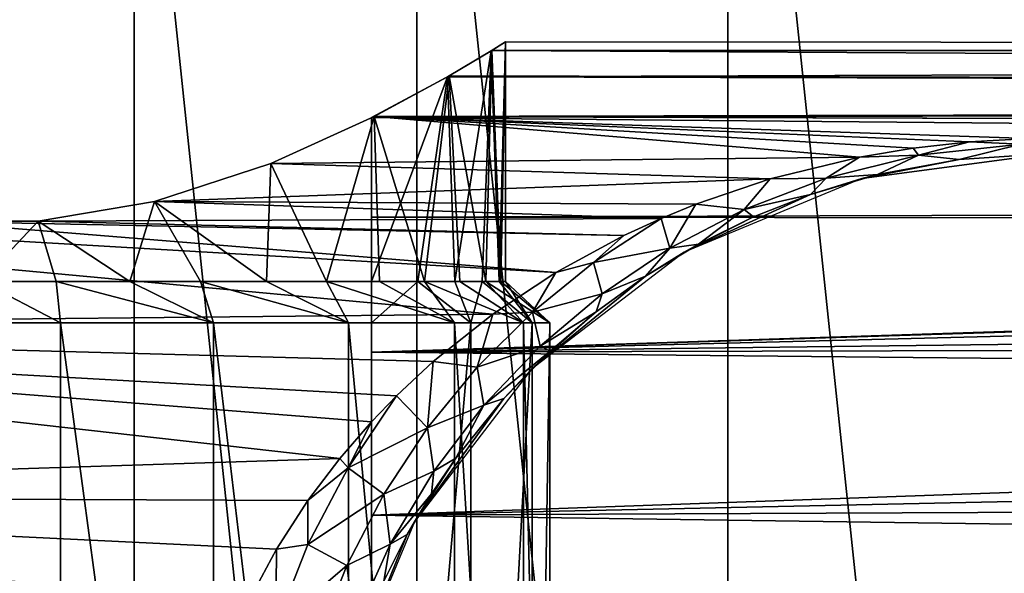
# Model space of a CAD drawing. Header units: millimetres. Extents: x -119 to 118, y -85 to 1160.
# Tile 4 of 49: x -98 to -76, y 7 to 19. Entities that reach past the tile are written whole.
import ezdxf

# ---------------------------------------------------------------- set-up
doc = ezdxf.new("R2010")
doc.units = ezdxf.units.MM
doc.header["$LTSCALE"] = 50.062222
for name, color, linetype in [('1', 7, 'CONTINUOUS'), ('26', 7, 'CONTINUOUS'), ('31', 7, 'CONTINUOUS'), ('33', 7, 'CONTINUOUS'), ('34', 7, 'CONTINUOUS'), ('35', 7, 'CONTINUOUS'), ('48', 7, 'CONTINUOUS'), ('6', 7, 'CONTINUOUS')]:
    doc.layers.add(name, color=color, linetype=linetype)

msp = doc.modelspace()

# ---------------------------------------------------------------- linework, layer by layer
at = {"layer": '1', "color": 7, "linetype": 'CONTINUOUS', "true_color": 0xe0f2ff}
for points in [[(-87.25, 19, 0.038), (-87.572, 18.802, 2.732), (98, 18.861, 2.29), (-87.25, 19, 0.038)], [(-87.554, 18.813, -2.656), (-87.25, 19, 0.038), (98, 18.861, -2.29), (-87.554, 18.813, -2.656)], [(98, 18.861, -2.29), (-87.25, 19, 0.038), (98, 18.861, 2.29), (98, 18.861, -2.29)], [(-87.572, 18.802, 2.732), (-88.553, 18.222, 5.378), (98, 18.861, 2.29), (-87.572, 18.802, 2.732)], [(98, 18.861, 2.29), (-88.553, 18.222, 5.378), (98, 17.765, 6.738), (98, 18.861, 2.29)], [(-88.516, 18.242, -5.305), (-87.554, 18.813, -2.656), (98, 17.765, -6.738), (-88.516, 18.242, -5.305)], [(98, 17.765, -6.738), (-87.554, 18.813, -2.656), (98, 18.861, -2.29), (98, 17.765, -6.738)], [(-88.553, 18.222, 5.378), (-90.25, 17.306, 7.842), (98, 17.765, 6.738), (-88.553, 18.222, 5.378)], [(-90.192, 17.332, -7.777), (-88.516, 18.242, -5.305), (98, 17.765, -6.738), (-90.192, 17.332, -7.777)], [(98, 17.765, 6.738), (-90.25, 17.306, 7.842), (98, 15.636, 10.794), (98, 17.765, 6.738)], [(75.707, 16.829, -8.819), (-90.192, 17.332, -7.777), (98, 17.765, -6.738), (75.707, 16.829, -8.819)], [(-92.505, 16.28, -9.792), (-90.192, 17.332, -7.777), (-79.32, 16.42, -9.559), (-92.505, 16.28, -9.792)], [(-90.25, 17.306, 7.842), (-90.25, 15.073, 11.566), (98, 15.636, 10.794), (-90.25, 17.306, 7.842)], [(-79.32, 16.42, -9.559), (-90.192, 17.332, -7.777), (-78.121, 16.624, -9.2), (-79.32, 16.42, -9.559)], [(-78.121, 16.624, -9.2), (-90.192, 17.332, -7.777), (-76.853, 16.762, -8.946), (-78.121, 16.624, -9.2)], [(-76.853, 16.762, -8.946), (-90.192, 17.332, -7.777), (-75.527, 16.834, -8.811), (-76.853, 16.762, -8.946)], [(-75.527, 16.834, -8.811), (-90.192, 17.332, -7.777), (74.381, 16.83, -8.818), (-75.527, 16.834, -8.811)], [(74.381, 16.83, -8.818), (-90.192, 17.332, -7.777), (75.707, 16.829, -8.819), (74.381, 16.83, -8.818)], [(-81.319, 15.932, -10.353), (-92.505, 16.28, -9.792), (-79.32, 16.42, -9.559), (-81.319, 15.932, -10.353)], [(-95.116, 15.428, -11.089), (-92.505, 16.28, -9.792), (-81.319, 15.932, -10.353), (-95.116, 15.428, -11.089)], [(-82.989, 15.363, -11.179), (-95.116, 15.428, -11.089), (-81.319, 15.932, -10.353), (-82.989, 15.363, -11.179)], [(-117, 15.637, -10.793), (-100.282, 14.986, -11.68), (-86.125, 13.832, -13.026), (-117, 15.637, -10.793)], [(-117, 12.599, -14.222), (-117, 15.637, -10.793), (-87.531, 12.904, -13.946), (-117, 12.599, -14.222)], [(-87.531, 12.904, -13.946), (-117, 15.637, -10.793), (-86.125, 13.832, -13.026), (-87.531, 12.904, -13.946)], [(-90.25, 15.073, 11.566), (0, 15, 11.662), (98, 15.636, 10.794), (-90.25, 15.073, 11.566)], [(-97.719, 14.986, -11.68), (-95.116, 15.428, -11.089), (-83.767, 15.043, -11.606), (-97.719, 14.986, -11.68)], [(-83.767, 15.043, -11.606), (-95.116, 15.428, -11.089), (-82.989, 15.363, -11.179), (-83.767, 15.043, -11.606)], [(-84.597, 14.66, -12.086), (-97.719, 14.986, -11.68), (-83.767, 15.043, -11.606), (-84.597, 14.66, -12.086)], [(-90.25, 12.052, 14.688), (0, 15, 11.662), (-90.25, 15.073, 11.566), (-90.25, 12.052, 14.688)], [(-2.247, 14.829, 11.878), (0, 15, 11.662), (-90.25, 12.052, 14.688), (-2.247, 14.829, 11.878)], [(-100.282, 14.986, -11.68), (-97.719, 14.986, -11.68), (-84.597, 14.66, -12.086), (-100.282, 14.986, -11.68)], [(-86.125, 13.832, -13.026), (-100.282, 14.986, -11.68), (-84.597, 14.66, -12.086), (-86.125, 13.832, -13.026)], [(-4.724, 14.216, 12.606), (-2.247, 14.829, 11.878), (-90.25, 12.052, 14.688), (-4.724, 14.216, 12.606)], [(-7.294, 13.066, 13.794), (-4.724, 14.216, 12.606), (-90.25, 12.052, 14.688), (-7.294, 13.066, 13.794)], [(-8.584, 12.256, 14.519), (-7.294, 13.066, 13.794), (-90.25, 12.052, 14.688), (-8.584, 12.256, 14.519)], [(-88.872, 11.837, -14.862), (-117, 12.599, -14.222), (-87.531, 12.904, -13.946), (-88.872, 11.837, -14.862)], [(-117, 8.83, -16.824), (-117, 12.599, -14.222), (-90.965, 9.668, -16.357), (-117, 8.83, -16.824)], [(-90.965, 9.668, -16.357), (-117, 12.599, -14.222), (-90.256, 10.491, -15.841), (-90.965, 9.668, -16.357)], [(-90.256, 10.491, -15.841), (-117, 12.599, -14.222), (-89.692, 11.072, -15.44), (-90.256, 10.491, -15.841)], [(-89.692, 11.072, -15.44), (-117, 12.599, -14.222), (-88.872, 11.837, -14.862), (-89.692, 11.072, -15.44)], [(-9.856, 11.257, 15.306), (-8.584, 12.256, 14.519), (-90.25, 12.052, 14.688), (-9.856, 11.257, 15.306)], [(-90.25, 8.4, 17.042), (-9.856, 11.257, 15.306), (-90.25, 12.052, 14.688), (-90.25, 8.4, 17.042)], [(-11.056, 10.084, 16.103), (-9.856, 11.257, 15.306), (-90.25, 8.4, 17.042), (-11.056, 10.084, 16.103)], [(-12.14, 8.74, 16.87), (-11.056, 10.084, 16.103), (-90.25, 8.4, 17.042), (-12.14, 8.74, 16.87)], [(-91.681, 8.728, -16.877), (-117, 8.83, -16.824), (-90.965, 9.668, -16.357), (-91.681, 8.728, -16.877)], [(-117, 4.547, -18.448), (-117, 8.83, -16.824), (-93.638, 4.929, -18.349), (-117, 4.547, -18.448)], [(-93.638, 4.929, -18.349), (-117, 8.83, -16.824), (-93.052, 6.378, -17.897), (-93.638, 4.929, -18.349)], [(-93.052, 6.378, -17.897), (-117, 8.83, -16.824), (-92.378, 7.635, -17.398), (-93.052, 6.378, -17.897)], [(-92.378, 7.635, -17.398), (-117, 8.83, -16.824), (-91.681, 8.728, -16.877), (-92.378, 7.635, -17.398)], [(-13.056, 7.311, 17.537), (-12.14, 8.74, 16.87), (-90.25, 8.4, 17.042), (-13.056, 7.311, 17.537)], [(-90.25, 4.311, 18.504), (-13.056, 7.311, 17.537), (-90.25, 8.4, 17.042), (-90.25, 4.311, 18.504)], [(-13.786, 5.834, 18.082), (-13.056, 7.311, 17.537), (-90.25, 4.311, 18.504), (-13.786, 5.834, 18.082)]]:
    msp.add_3dface(points, dxfattribs=at)
at = {"layer": '26', "color": 7, "linetype": 'CONTINUOUS', "true_color": 0xe0f2ff}
for points in [[(-76.853, 16.762, -8.946), (-75.527, 16.834, -8.811), (-75.699, 16.714, -9.066), (-76.853, 16.762, -8.946)], [(-79.32, 16.42, -9.559), (-78.121, 16.624, -9.2), (-77.998, 16.461, -9.552), (-79.32, 16.42, -9.559)], [(-78.121, 16.624, -9.2), (-76.853, 16.762, -8.946), (-77.998, 16.461, -9.552), (-78.121, 16.624, -9.2)], [(-76.853, 16.762, -8.946), (-75.699, 16.714, -9.066), (-77.998, 16.461, -9.552), (-76.853, 16.762, -8.946)], [(-75.699, 16.714, -9.066), (-77.085, 16.368, -10.479), (-77.998, 16.461, -9.552), (-75.699, 16.714, -9.066)], [(-75.075, 16.5, -10.188), (-77.085, 16.368, -10.479), (-75.699, 16.714, -9.066), (-75.075, 16.5, -10.188)], [(-81.319, 15.932, -10.353), (-79.32, 16.42, -9.559), (-80.065, 15.95, -10.471), (-81.319, 15.932, -10.353)], [(-79.32, 16.42, -9.559), (-77.998, 16.461, -9.552), (-80.065, 15.95, -10.471), (-79.32, 16.42, -9.559)], [(-77.998, 16.461, -9.552), (-78.919, 16.028, -11.188), (-80.065, 15.95, -10.471), (-77.998, 16.461, -9.552)], [(-77.085, 16.368, -10.479), (-78.919, 16.028, -11.188), (-77.998, 16.461, -9.552), (-77.085, 16.368, -10.479)], [(-82.989, 15.363, -11.179), (-81.319, 15.932, -10.353), (-81.906, 15.246, -11.616), (-82.989, 15.363, -11.179)], [(-81.319, 15.932, -10.353), (-80.065, 15.95, -10.471), (-81.906, 15.246, -11.616), (-81.319, 15.932, -10.353)], [(-80.065, 15.95, -10.471), (-80.421, 15.584, -12.033), (-81.906, 15.246, -11.616), (-80.065, 15.95, -10.471)], [(-78.919, 16.028, -11.188), (-80.421, 15.584, -12.033), (-80.065, 15.95, -10.471), (-78.919, 16.028, -11.188)], [(-80.421, 15.584, -12.033), (-81.694, 15.081, -12.897), (-81.906, 15.246, -11.616), (-80.421, 15.584, -12.033)], [(-83.767, 15.043, -11.606), (-82.989, 15.363, -11.179), (-83.569, 14.379, -12.866), (-83.767, 15.043, -11.606)], [(-82.989, 15.363, -11.179), (-81.906, 15.246, -11.616), (-83.569, 14.379, -12.866), (-82.989, 15.363, -11.179)], [(-81.906, 15.246, -11.616), (-82.931, 14.469, -13.842), (-83.569, 14.379, -12.866), (-81.906, 15.246, -11.616)], [(-81.694, 15.081, -12.897), (-82.931, 14.469, -13.842), (-81.906, 15.246, -11.616), (-81.694, 15.081, -12.897)], [(-84.597, 14.66, -12.086), (-83.767, 15.043, -11.606), (-85.278, 14.058, -12.808), (-84.597, 14.66, -12.086)], [(-83.767, 15.043, -11.606), (-83.569, 14.379, -12.866), (-85.278, 14.058, -12.808), (-83.767, 15.043, -11.606)], [(-86.125, 13.832, -13.026), (-84.597, 14.66, -12.086), (-85.278, 14.058, -12.808), (-86.125, 13.832, -13.026)], [(-83.569, 14.379, -12.866), (-85.087, 13.358, -14.15), (-85.278, 14.058, -12.808), (-83.569, 14.379, -12.866)], [(-83.569, 14.379, -12.866), (-84.115, 13.754, -14.826), (-85.087, 13.358, -14.15), (-83.569, 14.379, -12.866)], [(-82.931, 14.469, -13.842), (-84.115, 13.754, -14.826), (-83.569, 14.379, -12.866), (-82.931, 14.469, -13.842)], [(-86.125, 13.832, -13.026), (-85.278, 14.058, -12.808), (-86.645, 12.947, -14.001), (-86.125, 13.832, -13.026)], [(-85.278, 14.058, -12.808), (-85.087, 13.358, -14.15), (-86.645, 12.947, -14.001), (-85.278, 14.058, -12.808)], [(-87.531, 12.904, -13.946), (-86.125, 13.832, -13.026), (-86.645, 12.947, -14.001), (-87.531, 12.904, -13.946)], [(-84.115, 13.754, -14.826), (-85.219, 12.955, -15.799), (-85.087, 13.358, -14.15), (-84.115, 13.754, -14.826)], [(-85.087, 13.358, -14.15), (-86.475, 12.186, -15.42), (-86.645, 12.947, -14.001), (-85.087, 13.358, -14.15)], [(-85.087, 13.358, -14.15), (-85.219, 12.955, -15.799), (-86.475, 12.186, -15.42), (-85.087, 13.358, -14.15)], [(-88.872, 11.837, -14.862), (-87.531, 12.904, -13.946), (-87.885, 11.711, -15.157), (-88.872, 11.837, -14.862)], [(-87.531, 12.904, -13.946), (-86.645, 12.947, -14.001), (-87.885, 11.711, -15.157), (-87.531, 12.904, -13.946)], [(-86.645, 12.947, -14.001), (-86.475, 12.186, -15.42), (-87.885, 11.711, -15.157), (-86.645, 12.947, -14.001)], [(-85.219, 12.955, -15.799), (-86.251, 12.069, -16.75), (-86.475, 12.186, -15.42), (-85.219, 12.955, -15.799)], [(-86.475, 12.186, -15.42), (-87.735, 10.861, -16.641), (-87.885, 11.711, -15.157), (-86.475, 12.186, -15.42)], [(-86.475, 12.186, -15.42), (-86.251, 12.069, -16.75), (-87.735, 10.861, -16.641), (-86.475, 12.186, -15.42)], [(-86.251, 12.069, -16.75), (-87.286, 11.014, -17.736), (-87.735, 10.861, -16.641), (-86.251, 12.069, -16.75)], [(-89.692, 11.072, -15.44), (-88.872, 11.837, -14.862), (-88.997, 10.35, -16.249), (-89.692, 11.072, -15.44)], [(-88.872, 11.837, -14.862), (-87.885, 11.711, -15.157), (-88.997, 10.35, -16.249), (-88.872, 11.837, -14.862)], [(-87.885, 11.711, -15.157), (-87.735, 10.861, -16.641), (-88.997, 10.35, -16.249), (-87.885, 11.711, -15.157)], [(-90.256, 10.491, -15.841), (-89.692, 11.072, -15.44), (-90.778, 9.454, -16.499), (-90.256, 10.491, -15.841)], [(-89.692, 11.072, -15.44), (-88.997, 10.35, -16.249), (-90.778, 9.454, -16.499), (-89.692, 11.072, -15.44)], [(-87.735, 10.861, -16.641), (-88.859, 9.382, -17.776), (-88.997, 10.35, -16.249), (-87.735, 10.861, -16.641)], [(-87.735, 10.861, -16.641), (-88.365, 9.675, -18.795), (-88.859, 9.382, -17.776), (-87.735, 10.861, -16.641)], [(-87.286, 11.014, -17.736), (-88.365, 9.675, -18.795), (-87.735, 10.861, -16.641), (-87.286, 11.014, -17.736)], [(-90.965, 9.668, -16.357), (-90.256, 10.491, -15.841), (-90.778, 9.454, -16.499), (-90.965, 9.668, -16.357)], [(-88.997, 10.35, -16.249), (-89.975, 8.867, -17.251), (-90.778, 9.454, -16.499), (-88.997, 10.35, -16.249)], [(-88.997, 10.35, -16.249), (-88.859, 9.382, -17.776), (-89.975, 8.867, -17.251), (-88.997, 10.35, -16.249)], [(-91.681, 8.728, -16.877), (-90.965, 9.668, -16.357), (-90.778, 9.454, -16.499), (-91.681, 8.728, -16.877)], [(-88.365, 9.675, -18.795), (-88.912, 8.871, -19.341), (-88.859, 9.382, -17.776), (-88.365, 9.675, -18.795)], [(-91.676, 7.737, -17.416), (-91.681, 8.728, -16.877), (-90.778, 9.454, -16.499), (-91.676, 7.737, -17.416)], [(-89.975, 8.867, -17.251), (-91.676, 7.737, -17.416), (-90.778, 9.454, -16.499), (-89.975, 8.867, -17.251)], [(-88.859, 9.382, -17.776), (-89.832, 7.75, -18.791), (-89.975, 8.867, -17.251), (-88.859, 9.382, -17.776)], [(-88.859, 9.382, -17.776), (-88.912, 8.871, -19.341), (-89.832, 7.75, -18.791), (-88.859, 9.382, -17.776)], [(-89.975, 8.867, -17.251), (-90.807, 7.266, -18.132), (-91.676, 7.737, -17.416), (-89.975, 8.867, -17.251)], [(-89.975, 8.867, -17.251), (-89.832, 7.75, -18.791), (-90.807, 7.266, -18.132), (-89.975, 8.867, -17.251)], [(-88.912, 8.871, -19.341), (-89.452, 7.961, -19.888), (-89.832, 7.75, -18.791), (-88.912, 8.871, -19.341)], [(-92.378, 7.635, -17.398), (-91.681, 8.728, -16.877), (-91.676, 7.737, -17.416), (-92.378, 7.635, -17.398)], [(-89.452, 7.961, -19.888), (-89.979, 6.92, -20.424), (-89.832, 7.75, -18.791), (-89.452, 7.961, -19.888)], [(-92.396, 5.911, -18.177), (-92.378, 7.635, -17.398), (-91.676, 7.737, -17.416), (-92.396, 5.911, -18.177)], [(-90.807, 7.266, -18.132), (-92.396, 5.911, -18.177), (-91.676, 7.737, -17.416), (-90.807, 7.266, -18.132)], [(-89.832, 7.75, -18.791), (-90.63, 5.971, -19.646), (-90.807, 7.266, -18.132), (-89.832, 7.75, -18.791)], [(-89.832, 7.75, -18.791), (-89.979, 6.92, -20.424), (-90.63, 5.971, -19.646), (-89.832, 7.75, -18.791)], [(-93.052, 6.378, -17.897), (-92.378, 7.635, -17.398), (-92.396, 5.911, -18.177), (-93.052, 6.378, -17.897)], [(-90.807, 7.266, -18.132), (-91.479, 5.558, -18.864), (-92.396, 5.911, -18.177), (-90.807, 7.266, -18.132)], [(-90.807, 7.266, -18.132), (-90.63, 5.971, -19.646), (-91.479, 5.558, -18.864), (-90.807, 7.266, -18.132)]]:
    msp.add_3dface(points, dxfattribs=at)
at = {"layer": '31', "color": 7, "linetype": 'CONTINUOUS', "true_color": 0xe0f2ff}
for points in [[(-87.572, 18.802, 2.732), (-87.25, 19, 0.038), (-87.392, 13.636, 1.818), (-87.572, 18.802, 2.732)], [(-87.25, 19, 0.038), (-87.554, 18.813, -2.656), (-87.353, 13.636, -1.55), (-87.25, 19, 0.038)], [(-87.392, 13.636, 1.818), (-87.25, 19, 0.038), (-87.251, 13.636, 0.135), (-87.392, 13.636, 1.818)], [(-87.251, 13.636, 0.135), (-87.25, 19, 0.038), (-87.353, 13.636, -1.55), (-87.251, 13.636, 0.135)], [(-88.553, 18.222, 5.378), (-87.572, 18.802, 2.732), (-88.385, 13.636, 5.037), (-88.553, 18.222, 5.378)], [(-87.554, 18.813, -2.656), (-88.516, 18.242, -5.305), (-87.695, 13.636, -3.204), (-87.554, 18.813, -2.656)], [(-88.385, 13.636, 5.037), (-87.572, 18.802, 2.732), (-87.772, 13.636, 3.464), (-88.385, 13.636, 5.037)], [(-87.772, 13.636, 3.464), (-87.572, 18.802, 2.732), (-87.392, 13.636, 1.818), (-87.772, 13.636, 3.464)], [(-87.353, 13.636, -1.55), (-87.554, 18.813, -2.656), (-87.695, 13.636, -3.204), (-87.353, 13.636, -1.55)], [(-90.25, 17.306, 7.842), (-88.553, 18.222, 5.378), (-90.25, 13.636, 7.842), (-90.25, 17.306, 7.842)], [(-90.25, 13.636, 7.842), (-88.553, 18.222, 5.378), (-89.216, 13.636, 6.507), (-90.25, 13.636, 7.842)], [(-88.516, 18.242, -5.305), (-90.192, 17.332, -7.777), (-89.069, 13.636, -6.28), (-88.516, 18.242, -5.305)], [(-89.216, 13.636, 6.507), (-88.553, 18.222, 5.378), (-88.385, 13.636, 5.037), (-89.216, 13.636, 6.507)], [(-88.271, 13.636, -4.791), (-88.516, 18.242, -5.305), (-89.069, 13.636, -6.28), (-88.271, 13.636, -4.791)], [(-87.695, 13.636, -3.204), (-88.516, 18.242, -5.305), (-88.271, 13.636, -4.791), (-87.695, 13.636, -3.204)], [(-90.192, 17.332, -7.777), (-92.505, 16.28, -9.792), (-91.259, 13.636, -8.84), (-90.192, 17.332, -7.777)], [(-90.072, 13.636, -7.639), (-90.192, 17.332, -7.777), (-91.259, 13.636, -8.84), (-90.072, 13.636, -7.639)], [(-89.069, 13.636, -6.28), (-90.192, 17.332, -7.777), (-90.072, 13.636, -7.639), (-89.069, 13.636, -6.28)], [(-92.505, 16.28, -9.792), (-95.116, 15.428, -11.089), (-92.606, 13.636, -9.858), (-92.505, 16.28, -9.792)], [(-91.259, 13.636, -8.84), (-92.505, 16.28, -9.792), (-92.606, 13.636, -9.858), (-91.259, 13.636, -8.84)], [(-95.116, 15.428, -11.089), (-97.719, 14.986, -11.68), (-95.666, 13.636, -11.267), (-95.116, 15.428, -11.089)], [(-94.085, 13.636, -10.673), (-95.116, 15.428, -11.089), (-95.666, 13.636, -11.267), (-94.085, 13.636, -10.673)], [(-92.606, 13.636, -9.858), (-95.116, 15.428, -11.089), (-94.085, 13.636, -10.673), (-92.606, 13.636, -9.858)], [(-97.719, 14.986, -11.68), (-100.282, 14.986, -11.68), (-99, 13.636, -11.75), (-97.719, 14.986, -11.68)], [(-97.316, 13.636, -11.629), (-97.719, 14.986, -11.68), (-99, 13.636, -11.75), (-97.316, 13.636, -11.629)], [(-95.666, 13.636, -11.267), (-97.719, 14.986, -11.68), (-97.316, 13.636, -11.629), (-95.666, 13.636, -11.267)]]:
    msp.add_3dface(points, dxfattribs=at)
at = {"layer": '33', "color": 7, "linetype": 'CONTINUOUS', "true_color": 0xe0f2ff}
for points in [[(-90.25, 15.073, 11.566), (-90.25, 17.306, 7.842), (-90.25, 13.636, 7.842), (-90.25, 15.073, 11.566)], [(-90.25, 12.052, 14.688), (-90.25, 15.073, 11.566), (-90.25, 12.706, 9.274), (-90.25, 12.052, 14.688)], [(-90.25, 15.073, 11.566), (-90.25, 13.636, 7.842), (-90.25, 13.201, 8.554), (-90.25, 15.073, 11.566)], [(-90.25, 12.706, 9.274), (-90.25, 15.073, 11.566), (-90.25, 13.201, 8.554), (-90.25, 12.706, 9.274)], [(-90.25, -12.706, 9.274), (-90.25, 12.052, 14.688), (-90.25, 12.706, 9.274), (-90.25, -12.706, 9.274)], [(-90.25, 8.4, 17.042), (-90.25, 12.052, 14.688), (-90.25, -12.706, 9.274), (-90.25, 8.4, 17.042)], [(-90.25, 4.311, 18.504), (-90.25, 8.4, 17.042), (-90.25, -12.706, 9.274), (-90.25, 4.311, 18.504)]]:
    msp.add_3dface(points, dxfattribs=at)
at = {"layer": '34', "color": 7, "linetype": 'CONTINUOUS', "true_color": 0xe0f2ff}
for points in [[(-100.783, -12.706, -12.625), (-97.217, -12.706, -12.625), (-100.783, 12.706, -12.625), (-100.783, -12.706, -12.625)], [(-100.783, 12.706, -12.625), (-97.217, -12.706, -12.625), (-97.217, 12.706, -12.625), (-100.783, 12.706, -12.625)], [(-97.217, -12.706, -12.625), (-93.79, -12.706, -11.637), (-97.217, 12.706, -12.625), (-97.217, -12.706, -12.625)], [(-97.217, 12.706, -12.625), (-93.79, -12.706, -11.637), (-93.79, 12.706, -11.637), (-97.217, 12.706, -12.625)], [(-93.79, -12.706, -11.637), (-90.771, -12.706, -9.739), (-93.79, 12.706, -11.637), (-93.79, -12.706, -11.637)], [(-93.79, 12.706, -11.637), (-90.771, -12.706, -9.739), (-90.771, 12.706, -9.739), (-93.79, 12.706, -11.637)], [(-90.771, -12.706, -9.739), (-88.396, -12.706, -7.079), (-90.771, 12.706, -9.739), (-90.771, -12.706, -9.739)], [(-90.771, 12.706, -9.739), (-88.396, -12.706, -7.079), (-88.396, 12.706, -7.079), (-90.771, 12.706, -9.739)], [(-88.024, -12.706, 6.488), (-90.25, -12.706, 9.274), (-88.024, 12.706, 6.488), (-88.024, -12.706, 6.488)], [(-90.25, -12.706, 9.274), (-90.25, 12.706, 9.274), (-88.024, 12.706, 6.488), (-90.25, -12.706, 9.274)], [(-88.396, -12.706, -7.079), (-86.85, -12.706, -3.865), (-88.396, 12.706, -7.079), (-88.396, -12.706, -7.079)], [(-88.396, 12.706, -7.079), (-86.85, -12.706, -3.865), (-86.85, 12.706, -3.865), (-88.396, 12.706, -7.079)], [(-86.657, -12.706, 3.194), (-88.024, -12.706, 6.488), (-86.657, 12.706, 3.194), (-86.657, -12.706, 3.194)], [(-86.657, 12.706, 3.194), (-88.024, -12.706, 6.488), (-88.024, 12.706, 6.488), (-86.657, 12.706, 3.194)], [(-86.85, -12.706, -3.865), (-86.255, -12.706, -0.349), (-86.85, 12.706, -3.865), (-86.85, -12.706, -3.865)], [(-86.85, 12.706, -3.865), (-86.255, -12.706, -0.349), (-86.255, 12.706, -0.349), (-86.85, 12.706, -3.865)], [(-86.255, -12.706, -0.349), (-86.657, -12.706, 3.194), (-86.255, 12.706, -0.349), (-86.255, -12.706, -0.349)], [(-86.255, 12.706, -0.349), (-86.657, -12.706, 3.194), (-86.657, 12.706, 3.194), (-86.255, 12.706, -0.349)]]:
    msp.add_3dface(points, dxfattribs=at)
at = {"layer": '35', "color": 7, "linetype": 'CONTINUOUS', "true_color": 0xe0f2ff}
for points in [[(-99, 13.636, -11.75), (-100.783, 12.706, -12.625), (-97.217, 12.706, -12.625), (-99, 13.636, -11.75)], [(-97.316, 13.636, -11.629), (-99, 13.636, -11.75), (-97.217, 12.706, -12.625), (-97.316, 13.636, -11.629)], [(-95.666, 13.636, -11.267), (-97.316, 13.636, -11.629), (-93.79, 12.706, -11.637), (-95.666, 13.636, -11.267)], [(-97.316, 13.636, -11.629), (-97.217, 12.706, -12.625), (-93.79, 12.706, -11.637), (-97.316, 13.636, -11.629)], [(-94.085, 13.636, -10.673), (-95.666, 13.636, -11.267), (-93.79, 12.706, -11.637), (-94.085, 13.636, -10.673)], [(-92.606, 13.636, -9.858), (-94.085, 13.636, -10.673), (-90.771, 12.706, -9.739), (-92.606, 13.636, -9.858)], [(-94.085, 13.636, -10.673), (-93.79, 12.706, -11.637), (-90.771, 12.706, -9.739), (-94.085, 13.636, -10.673)], [(-91.259, 13.636, -8.84), (-92.606, 13.636, -9.858), (-90.771, 12.706, -9.739), (-91.259, 13.636, -8.84)], [(-90.072, 13.636, -7.639), (-91.259, 13.636, -8.84), (-88.396, 12.706, -7.079), (-90.072, 13.636, -7.639)], [(-91.259, 13.636, -8.84), (-90.771, 12.706, -9.739), (-88.396, 12.706, -7.079), (-91.259, 13.636, -8.84)], [(-90.25, 13.636, 7.842), (-89.216, 13.636, 6.507), (-90.25, 12.706, 9.274), (-90.25, 13.636, 7.842)], [(-90.25, 13.636, 7.842), (-90.25, 12.706, 9.274), (-90.25, 13.201, 8.554), (-90.25, 13.636, 7.842)], [(-90.25, 12.706, 9.274), (-89.216, 13.636, 6.507), (-88.024, 12.706, 6.488), (-90.25, 12.706, 9.274)], [(-89.069, 13.636, -6.28), (-90.072, 13.636, -7.639), (-88.396, 12.706, -7.079), (-89.069, 13.636, -6.28)], [(-89.216, 13.636, 6.507), (-88.385, 13.636, 5.037), (-88.024, 12.706, 6.488), (-89.216, 13.636, 6.507)], [(-88.271, 13.636, -4.791), (-89.069, 13.636, -6.28), (-86.85, 12.706, -3.865), (-88.271, 13.636, -4.791)], [(-89.069, 13.636, -6.28), (-88.396, 12.706, -7.079), (-86.85, 12.706, -3.865), (-89.069, 13.636, -6.28)], [(-88.385, 13.636, 5.037), (-87.772, 13.636, 3.464), (-88.024, 12.706, 6.488), (-88.385, 13.636, 5.037)], [(-87.695, 13.636, -3.204), (-88.271, 13.636, -4.791), (-86.85, 12.706, -3.865), (-87.695, 13.636, -3.204)], [(-87.772, 13.636, 3.464), (-86.657, 12.706, 3.194), (-88.024, 12.706, 6.488), (-87.772, 13.636, 3.464)], [(-87.772, 13.636, 3.464), (-87.392, 13.636, 1.818), (-86.657, 12.706, 3.194), (-87.772, 13.636, 3.464)], [(-87.353, 13.636, -1.55), (-87.695, 13.636, -3.204), (-86.255, 12.706, -0.349), (-87.353, 13.636, -1.55)], [(-87.695, 13.636, -3.204), (-86.85, 12.706, -3.865), (-86.255, 12.706, -0.349), (-87.695, 13.636, -3.204)], [(-87.392, 13.636, 1.818), (-87.251, 13.636, 0.135), (-86.657, 12.706, 3.194), (-87.392, 13.636, 1.818)], [(-87.251, 13.636, 0.135), (-87.353, 13.636, -1.55), (-86.255, 12.706, -0.349), (-87.251, 13.636, 0.135)], [(-87.251, 13.636, 0.135), (-86.255, 12.706, -0.349), (-86.657, 12.706, 3.194), (-87.251, 13.636, 0.135)]]:
    msp.add_3dface(points, dxfattribs=at)
at = {"layer": '48', "linetype": 'CONTINUOUS'}
for points in [[(-75, -35, -50), (-75, 35, -50), (-82.274, 34.235, -50), (-75, -35, -50)], [(-82.274, 34.235, -50), (-89.234, 31.974, -50), (-82.274, -34.235, -50), (-82.274, 34.235, -50)], [(-75, -35, -50), (-82.274, 34.235, -50), (-82.274, -34.235, -50), (-75, -35, -50)], [(-89.234, 31.974, -50), (-95.573, 28.314, -50), (-89.234, -31.974, -50), (-89.234, 31.974, -50)], [(-89.234, 31.974, -50), (-89.234, -31.974, -50), (-82.274, -34.235, -50), (-89.234, 31.974, -50)], [(-95.573, 28.314, -50), (-101.012, 23.417, -50), (-95.573, -28.314, -50), (-95.573, 28.314, -50)], [(-95.573, 28.314, -50), (-95.573, -28.314, -50), (-89.234, -31.974, -50), (-95.573, 28.314, -50)], [(-101.012, 23.417, -50), (-101.012, -23.417, -50), (-95.573, -28.314, -50), (-101.012, 23.417, -50)]]:
    msp.add_3dface(points, dxfattribs=at)
at = {"layer": '6', "color": 7, "linetype": 'CONTINUOUS', "true_color": 0xe0f2ff}
for points in [[(-75, 16.5, -50), (-79.271, 15.938, -50), (-75.075, 16.5, -10.188), (-75, 16.5, -50)], [(-75.075, 16.5, -10.188), (-79.271, 15.938, -50), (-77.085, 16.368, -10.479), (-75.075, 16.5, -10.188)], [(-77.085, 16.368, -10.479), (-79.271, 15.938, -50), (-78.919, 16.028, -11.188), (-77.085, 16.368, -10.479)], [(-79.271, 15.938, -50), (-83.25, 14.289, -50), (-80.421, 15.584, -12.033), (-79.271, 15.938, -50)], [(-78.919, 16.028, -11.188), (-79.271, 15.938, -50), (-80.421, 15.584, -12.033), (-78.919, 16.028, -11.188)], [(-80.421, 15.584, -12.033), (-83.25, 14.289, -50), (-81.694, 15.081, -12.897), (-80.421, 15.584, -12.033)], [(-81.694, 15.081, -12.897), (-83.25, 14.289, -50), (-82.931, 14.469, -13.842), (-81.694, 15.081, -12.897)], [(-82.931, 14.469, -13.842), (-83.25, 14.289, -50), (-84.115, 13.754, -14.826), (-82.931, 14.469, -13.842)], [(-83.25, 14.289, -50), (-86.668, 11.667, -50), (-84.115, 13.754, -14.826), (-83.25, 14.289, -50)], [(-84.115, 13.754, -14.826), (-86.668, 11.667, -50), (-85.219, 12.955, -15.799), (-84.115, 13.754, -14.826)], [(-85.219, 12.955, -15.799), (-86.668, 11.667, -50), (-86.251, 12.069, -16.75), (-85.219, 12.955, -15.799)], [(-86.251, 12.069, -16.75), (-86.668, 11.667, -50), (-87.286, 11.014, -17.736), (-86.251, 12.069, -16.75)], [(-86.668, 11.667, -50), (-89.29, 8.25, -50), (-87.286, 11.014, -17.736), (-86.668, 11.667, -50)], [(-87.286, 11.014, -17.736), (-89.29, 8.25, -50), (-88.365, 9.675, -18.795), (-87.286, 11.014, -17.736)], [(-88.365, 9.675, -18.795), (-89.29, 8.25, -50), (-88.912, 8.871, -19.341), (-88.365, 9.675, -18.795)], [(-88.912, 8.871, -19.341), (-89.29, 8.25, -50), (-89.452, 7.961, -19.888), (-88.912, 8.871, -19.341)], [(-89.29, 8.25, -50), (-90.938, 4.27, -50), (-89.452, 7.961, -19.888), (-89.29, 8.25, -50)], [(-89.452, 7.961, -19.888), (-90.938, 4.27, -50), (-89.979, 6.92, -20.424), (-89.452, 7.961, -19.888)]]:
    msp.add_3dface(points, dxfattribs=at)

doc.saveas('drawing.dxf')
